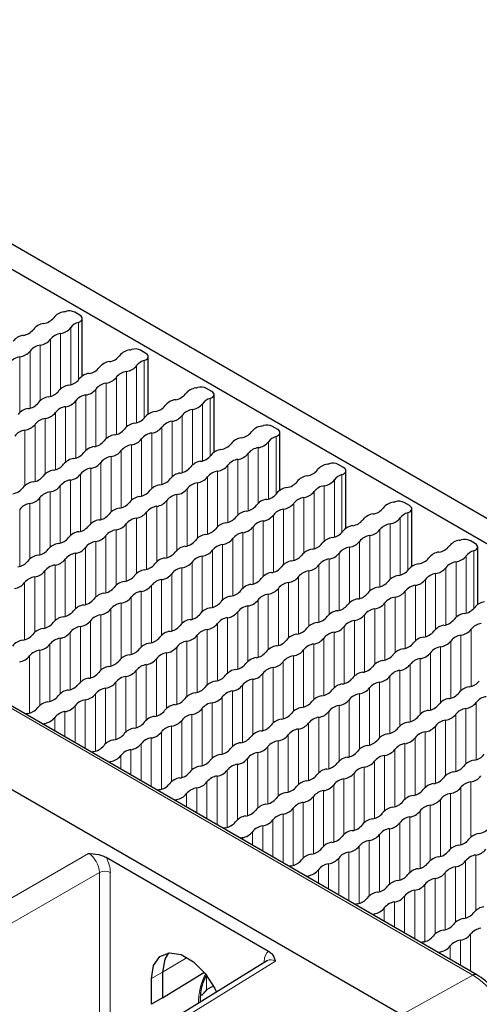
# Paper-space layout 'Blatt4' of a CAD drawing. Header units: millimetres. Extents: x 5 to 418, y 2 to 292.
# Tile 53 of 79: x 163 to 175, y 224 to 249. Entities that reach past the tile are written whole.
import ezdxf

# ---------------------------------------------------------------- set-up
doc = ezdxf.new("R2010")
doc.units = ezdxf.units.MM

psp = doc.layouts.new('Blatt4')

# ---------------------------------------------------------------- linework, layer by layer
at = {"color": 7, "linetype": 'Continuous', "lineweight": 18}
for p, q in [((174.38, 224.739), (128.559, 251.19)), ((164.218, 241.534), (164.218, 240.048)), ((163.76, 241.25), (163.76, 239.824)), ((164.022, 241.401), (164.022, 239.932)), ((163.237, 240.948), (163.237, 239.522)), ((163.499, 241.099), (163.499, 239.63)), ((162.975, 240.797), (162.975, 239.327)), ((162.714, 240.646), (162.714, 239.22)), ((165.915, 240.554), (165.915, 239.068)), ((165.457, 240.27), (165.457, 238.844)), ((165.719, 240.421), (165.719, 238.952)), ((164.934, 239.968), (164.934, 238.542)), ((165.196, 240.119), (165.196, 238.65)), ((164.672, 239.817), (164.672, 238.348)), ((164.149, 239.515), (164.149, 238.046)), ((164.411, 239.666), (164.411, 238.24)), ((167.416, 239.441), (167.416, 237.972)), ((167.612, 239.575), (167.612, 238.089)), ((163.626, 239.213), (163.626, 237.744)), ((163.888, 239.364), (163.888, 237.938)), ((167.154, 239.29), (167.154, 237.864)), ((163.103, 238.911), (163.103, 237.442)), ((163.364, 239.062), (163.364, 237.636)), ((166.631, 238.988), (166.631, 237.562)), ((166.893, 239.139), (166.893, 237.67)), ((162.841, 238.76), (162.841, 237.334)), ((166.108, 238.686), (166.108, 237.26)), ((166.369, 238.837), (166.369, 237.368)), ((165.846, 238.535), (165.846, 237.066)), ((169.113, 238.462), (169.113, 236.993)), ((169.309, 238.595), (169.309, 237.109)), ((165.323, 238.233), (165.323, 236.764)), ((165.585, 238.384), (165.585, 236.958)), ((168.59, 238.16), (168.59, 236.69)), ((168.851, 238.311), (168.851, 236.885)), ((164.8, 237.931), (164.8, 236.462)), ((165.061, 238.082), (165.061, 236.656)), ((168.328, 238.009), (168.328, 236.583)), ((164.538, 237.78), (164.538, 236.354)), ((167.805, 237.706), (167.805, 236.281)), ((168.067, 237.858), (168.067, 236.388)), ((164.015, 237.478), (164.015, 236.052)), ((164.276, 237.629), (164.276, 236.16)), ((167.282, 237.404), (167.282, 235.978)), ((167.543, 237.555), (167.543, 236.086)), ((170.81, 237.482), (170.81, 236.013)), ((171.006, 237.615), (171.006, 236.129)), ((163.492, 237.176), (163.492, 235.75)), ((163.753, 237.327), (163.753, 235.858)), ((167.02, 237.253), (167.02, 235.784)), ((170.287, 237.18), (170.287, 235.711)), ((170.548, 237.331), (170.548, 235.905)), ((163.23, 237.025), (163.23, 235.556)), ((166.497, 236.951), (166.497, 235.482)), ((166.758, 237.102), (166.758, 235.676)), ((170.025, 237.029), (170.025, 235.603)), ((162.707, 236.723), (162.707, 235.254)), ((162.968, 236.874), (162.968, 235.448)), ((165.973, 236.649), (165.973, 235.18)), ((166.235, 236.8), (166.235, 235.374)), ((169.502, 236.727), (169.502, 235.301)), ((169.764, 236.878), (169.764, 235.409)), ((172.703, 236.636), (172.703, 235.149)), ((165.712, 236.498), (165.712, 235.072)), ((168.979, 236.425), (168.979, 234.999)), ((169.24, 236.576), (169.24, 235.107)), ((172.507, 236.502), (172.507, 235.033)), ((165.189, 236.196), (165.189, 234.77)), ((165.45, 236.347), (165.45, 234.878)), ((168.455, 236.123), (168.455, 234.697)), ((168.717, 236.274), (168.717, 234.805)), ((171.984, 236.2), (171.984, 234.731)), ((172.246, 236.351), (172.246, 234.925)), ((164.665, 235.894), (164.665, 234.468)), ((164.927, 236.045), (164.927, 234.576)), ((168.194, 235.972), (168.194, 234.502)), ((171.461, 235.898), (171.461, 234.429)), ((171.722, 236.049), (171.722, 234.623)), ((164.404, 235.743), (164.404, 234.274)), ((167.671, 235.67), (167.671, 234.2)), ((167.932, 235.821), (167.932, 234.395)), ((171.199, 235.747), (171.199, 234.321)), ((174.4, 235.656), (174.4, 234.17)), ((163.88, 235.441), (163.88, 233.972)), ((164.142, 235.592), (164.142, 234.166)), ((167.147, 235.367), (167.147, 233.898)), ((167.409, 235.519), (167.409, 234.093)), ((170.676, 235.445), (170.676, 234.019)), ((170.937, 235.596), (170.937, 234.127)), ((173.943, 235.372), (173.943, 233.946)), ((174.204, 235.523), (174.204, 234.053)), ((163.357, 235.139), (163.357, 233.67)), ((163.619, 235.29), (163.619, 233.864)), ((166.886, 235.216), (166.886, 233.79)), ((170.152, 235.143), (170.152, 233.717)), ((170.414, 235.294), (170.414, 233.825)), ((173.681, 235.221), (173.681, 233.751)), ((163.096, 234.988), (163.096, 233.562)), ((166.362, 234.914), (166.362, 233.488)), ((166.624, 235.065), (166.624, 233.596)), ((169.891, 234.992), (169.891, 233.523)), ((173.158, 234.918), (173.158, 233.449)), ((173.419, 235.069), (173.419, 233.644)), ((162.834, 234.837), (162.834, 233.368)), ((165.839, 234.612), (165.839, 233.186)), ((166.101, 234.763), (166.101, 233.294)), ((169.368, 234.69), (169.368, 233.221)), ((169.629, 234.841), (169.629, 233.415)), ((172.634, 234.616), (172.634, 233.147)), ((172.896, 234.767), (172.896, 233.341)), ((165.577, 234.461), (165.577, 232.992)), ((168.844, 234.388), (168.844, 232.919)), ((169.106, 234.539), (169.106, 233.113)), ((172.373, 234.465), (172.373, 233.039)), ((165.054, 234.159), (165.054, 232.69)), ((165.316, 234.31), (165.316, 232.884)), ((168.583, 234.237), (168.583, 232.811)), ((171.85, 234.163), (171.85, 232.737)), ((172.111, 234.314), (172.111, 232.845)), ((164.531, 233.857), (164.531, 232.388)), ((164.793, 234.008), (164.793, 232.582)), ((168.059, 233.935), (168.059, 232.509)), ((168.321, 234.086), (168.321, 232.617)), ((171.326, 233.861), (171.326, 232.435)), ((171.588, 234.012), (171.588, 232.543)), ((164.269, 233.706), (164.269, 232.28)), ((167.536, 233.633), (167.536, 232.207)), ((167.798, 233.784), (167.798, 232.315)), ((171.065, 233.71), (171.065, 232.241)), ((174.331, 233.637), (174.331, 232.168)), ((163.746, 233.404), (163.746, 231.978)), ((164.008, 233.555), (164.008, 232.086)), ((167.275, 233.482), (167.275, 232.012)), ((170.541, 233.408), (170.541, 231.939)), ((170.803, 233.559), (170.803, 232.133)), ((173.808, 233.335), (173.808, 231.865)), ((174.07, 233.486), (174.07, 232.06)), ((163.223, 233.102), (163.223, 231.676)), ((163.484, 233.253), (163.484, 231.784)), ((166.751, 233.18), (166.751, 231.71)), ((167.013, 233.331), (167.013, 231.905)), ((170.018, 233.106), (170.018, 231.637)), ((170.28, 233.257), (170.28, 231.831)), ((173.547, 233.184), (173.547, 231.758)), ((162.961, 232.951), (162.961, 231.482)), ((166.228, 232.877), (166.228, 231.408)), ((166.49, 233.028), (166.49, 231.603)), ((169.756, 232.955), (169.756, 231.529)), ((173.023, 232.882), (173.023, 231.456)), ((173.285, 233.033), (173.285, 231.563)), ((165.705, 232.575), (165.705, 231.106)), ((165.966, 232.726), (165.966, 231.3)), ((169.233, 232.653), (169.233, 231.227)), ((169.495, 232.804), (169.495, 231.335)), ((172.5, 232.579), (172.5, 231.153)), ((172.762, 232.73), (172.762, 231.261)), ((165.443, 232.424), (165.443, 230.998)), ((168.71, 232.351), (168.71, 230.925)), ((168.972, 232.502), (168.972, 231.033)), ((172.238, 232.428), (172.238, 230.959)), ((164.92, 232.122), (164.92, 230.696)), ((165.182, 232.273), (165.182, 230.804)), ((168.448, 232.2), (168.448, 230.731)), ((171.715, 232.126), (171.715, 230.657)), ((171.977, 232.277), (171.977, 230.851)), ((164.397, 231.82), (164.397, 230.567)), ((164.658, 231.971), (164.658, 230.502)), ((167.925, 231.898), (167.925, 230.429)), ((168.187, 232.049), (168.187, 230.623)), ((171.192, 231.824), (171.192, 230.355)), ((171.454, 231.975), (171.454, 230.549)), ((164.135, 231.669), (164.135, 230.718)), ((167.402, 231.596), (167.402, 230.127)), ((167.663, 231.747), (167.663, 230.321)), ((170.93, 231.673), (170.93, 230.247)), ((174.197, 231.6), (174.197, 230.174)), ((174.459, 231.751), (174.459, 230.282)), ((163.612, 231.367), (163.612, 231.02)), ((163.873, 231.518), (163.873, 230.869)), ((167.14, 231.445), (167.14, 230.019)), ((170.407, 231.371), (170.407, 229.945)), ((170.669, 231.522), (170.669, 230.053)), ((173.935, 231.449), (173.935, 229.98)), ((163.35, 231.216), (163.35, 231.171)), ((166.617, 231.143), (166.617, 229.717)), ((166.879, 231.294), (166.879, 229.824)), ((169.884, 231.069), (169.884, 229.643)), ((170.145, 231.22), (170.145, 229.751)), ((173.412, 231.147), (173.412, 229.678)), ((173.674, 231.298), (173.674, 229.872)), ((166.094, 230.84), (166.094, 229.587)), ((166.355, 230.992), (166.355, 229.522)), ((169.622, 230.918), (169.622, 229.449)), ((172.889, 230.845), (172.889, 229.375)), ((173.151, 230.996), (173.151, 229.57)), ((165.832, 230.689), (165.832, 229.738)), ((169.099, 230.616), (169.099, 229.147)), ((169.361, 230.767), (169.361, 229.341)), ((172.627, 230.694), (172.627, 229.268)), ((165.309, 230.387), (165.309, 230.04)), ((165.57, 230.538), (165.57, 229.889)), ((168.576, 230.314), (168.576, 228.845)), ((168.837, 230.465), (168.837, 229.039)), ((172.104, 230.391), (172.104, 228.966)), ((172.366, 230.543), (172.366, 229.073)), ((165.047, 230.236), (165.047, 230.191)), ((168.314, 230.163), (168.314, 228.737)), ((171.581, 230.089), (171.581, 228.663)), ((171.842, 230.24), (171.842, 228.771)), ((167.791, 229.861), (167.791, 228.607)), ((168.052, 230.012), (168.052, 228.543)), ((171.058, 229.787), (171.058, 228.361)), ((171.319, 229.938), (171.319, 228.469)), ((167.267, 229.559), (167.267, 228.909)), ((167.529, 229.71), (167.529, 228.758)), ((170.796, 229.636), (170.796, 228.167)), ((174.063, 229.563), (174.063, 228.094)), ((174.324, 229.714), (174.324, 228.288)), ((167.006, 229.408), (167.006, 229.06)), ((170.273, 229.334), (170.273, 227.865)), ((170.534, 229.485), (170.534, 228.059)), ((173.801, 229.412), (173.801, 227.986)), ((166.744, 229.257), (166.744, 229.212)), ((169.749, 229.032), (169.749, 227.563)), ((170.011, 229.183), (170.011, 227.757)), ((173.278, 229.11), (173.278, 227.684)), ((173.54, 229.261), (173.54, 227.792)), ((169.488, 228.881), (169.488, 227.628)), ((172.755, 228.808), (172.755, 227.382)), ((173.016, 228.959), (173.016, 227.49)), ((168.965, 228.579), (168.965, 227.93)), ((169.226, 228.73), (169.226, 227.779)), ((172.493, 228.657), (172.493, 227.187)), ((168.441, 228.277), (168.441, 228.232)), ((168.703, 228.428), (168.703, 228.081)), ((171.97, 228.355), (171.97, 226.885)), ((172.231, 228.506), (172.231, 227.08)), ((171.446, 228.052), (171.446, 226.583)), ((171.708, 228.203), (171.708, 226.778)), ((162.171, 226.539), (164.478, 227.871)), ((171.185, 227.901), (171.185, 226.648)), ((174.452, 227.828), (174.452, 226.402)), ((170.662, 227.599), (170.662, 226.95)), ((170.923, 227.75), (170.923, 226.799)), ((173.928, 227.526), (173.928, 226.1)), ((174.19, 227.677), (174.19, 226.208)), ((164.761, 227.381), (162.453, 226.049)), ((164.761, 222.978), (164.761, 227.381)), ((165.041, 227.38), (165.041, 222.976)), ((170.138, 227.297), (170.138, 227.252)), ((170.4, 227.448), (170.4, 227.101)), ((173.667, 227.375), (173.667, 225.906)), ((173.144, 227.073), (173.144, 225.604)), ((173.405, 227.224), (173.405, 225.798)), ((172.62, 226.771), (172.62, 225.819)), ((172.882, 226.922), (172.882, 225.668)), ((172.359, 226.62), (172.359, 225.97)), ((171.835, 226.318), (171.835, 226.272)), ((172.097, 226.469), (172.097, 226.121)), ((174.317, 225.791), (174.317, 224.84)), ((173.794, 225.489), (173.794, 225.142)), ((174.056, 225.64), (174.056, 224.991)), ((173.532, 225.338), (173.532, 225.293)), ((167.017, 225.192), (166.387, 224.815)), ((169.291, 225.093), (167.063, 223.715)), ((169.03, 225.074), (169.006, 225.091)), ((169.006, 225.06), (169.006, 225.091)), ((166.099, 224.654), (166.387, 224.815)), ((167.522, 224.732), (167.522, 224.361)), ((174.38, 224.739), (172.539, 223.713))]:
    psp.add_line(p, q, dxfattribs=at)
at = {"color": 7, "linetype": 'Continuous', "lineweight": 25}
for p, q in [((174.477, 224.747), (128.657, 251.199)), ((172.539, 223.713), (126.718, 250.165)), ((191.489, 226.814), (151.891, 249.673)), ((190.924, 226.487), (151.326, 249.346)), ((164.26, 241.716), (164.123, 241.795)), ((164.319, 240.152), (164.319, 241.635)), ((165.957, 240.736), (165.82, 240.816)), ((166.016, 239.172), (166.016, 240.655)), ((167.654, 239.757), (167.517, 239.836)), ((167.713, 238.193), (167.713, 239.675)), ((169.351, 238.777), (169.215, 238.856)), ((169.41, 237.213), (169.41, 238.695)), ((171.049, 237.797), (170.912, 237.877)), ((171.107, 236.233), (171.107, 237.716)), ((172.746, 236.818), (172.609, 236.897)), ((172.804, 235.253), (172.804, 236.736)), ((174.443, 235.838), (174.306, 235.917)), ((174.501, 234.274), (174.501, 235.756)), ((164.931, 227.773), (169.116, 225.357)), ((169.089, 225.111), (166.859, 223.732)), ((166.387, 224.815), (166.387, 224.158)), ((166.387, 224.158), (167.452, 224.807)), ((166.099, 223.987), (166.099, 224.654)), ((166.387, 224.158), (166.099, 223.987))]:
    psp.add_line(p, q, dxfattribs=at)
at = {"color": 7, "linetype": 'Continuous', "lineweight": 25, "flags": 128}
for points in [[(164.218, 241.534), (164.255, 241.55), (164.285, 241.57), (164.306, 241.593), (164.317, 241.619), (164.318, 241.646), (164.308, 241.671), (164.289, 241.695), (164.26, 241.716)], [(165.915, 240.554), (165.952, 240.57), (165.982, 240.59), (166.003, 240.614), (166.014, 240.639), (166.015, 240.666), (166.005, 240.692), (165.986, 240.716), (165.957, 240.736)], [(167.612, 239.575), (167.649, 239.59), (167.679, 239.611), (167.7, 239.634), (167.711, 239.66), (167.712, 239.686), (167.702, 239.712), (167.683, 239.736), (167.654, 239.757)], [(169.309, 238.595), (169.346, 238.611), (169.376, 238.631), (169.397, 238.654), (169.408, 238.68), (169.409, 238.706), (169.4, 238.732), (169.38, 238.756), (169.351, 238.777)], [(171.006, 237.615), (171.043, 237.631), (171.073, 237.651), (171.094, 237.675), (171.105, 237.7), (171.106, 237.727), (171.097, 237.753), (171.077, 237.777), (171.049, 237.797)], [(172.703, 236.636), (172.74, 236.651), (172.77, 236.671), (172.791, 236.695), (172.802, 236.721), (172.803, 236.747), (172.794, 236.773), (172.774, 236.797), (172.746, 236.818)], [(174.4, 235.656), (174.437, 235.672), (174.467, 235.692), (174.488, 235.715), (174.499, 235.741), (174.5, 235.767), (174.491, 235.793), (174.471, 235.817), (174.443, 235.838)], [(162.912, 231.469), (162.868, 231.458), (162.857, 231.455)], [(163.296, 231.202), (163.306, 231.205), (163.35, 231.216)], [(164.609, 230.49), (164.565, 230.479), (164.554, 230.476)], [(164.993, 230.222), (165.003, 230.225), (165.047, 230.236)], [(166.306, 229.51), (166.262, 229.499), (166.252, 229.496)], [(166.69, 229.243), (166.7, 229.246), (166.744, 229.257)], [(168.003, 228.53), (167.959, 228.519), (167.949, 228.516)], [(168.387, 228.263), (168.397, 228.266), (168.441, 228.277)], [(169.7, 227.55), (169.656, 227.54), (169.646, 227.537)], [(170.084, 227.283), (170.094, 227.286), (170.138, 227.297)], [(171.397, 226.571), (171.353, 226.56), (171.343, 226.557)], [(171.781, 226.304), (171.792, 226.307), (171.835, 226.318)], [(173.094, 225.591), (173.05, 225.58), (173.04, 225.577)], [(166.099, 224.654), (166.155, 224.987), (166.315, 225.216), (166.561, 225.312), (166.863, 225.265), (167.184, 225.079), (167.486, 224.778), (167.731, 224.398), (167.778, 224.301)], [(166.537, 225.309), (166.442, 225.146), (166.387, 224.815)], [(173.478, 225.324), (173.489, 225.327), (173.532, 225.338)]]:
    psp.add_lwpolyline(points, dxfattribs=at)
at = {"color": 7, "linetype": 'Continuous', "lineweight": 25}
for centre, radius, start, end in [((163.902, 241.403), 0.406, 98.1317, 141.8629), ((163.712, 242.435), 0.644, 281.9191, 286.2152), ((163.981, 241.516), 0.313, 62.9191, 106.5092), ((163.379, 241.101), 0.406, 98.1317, 141.8629), ((163.264, 241.904), 0.406, 278.1317, 321.8629), ((164.312, 241.186), 0.361, 105.1044, 143.4388), ((162.856, 240.799), 0.406, 98.1317, 141.8629), ((162.741, 241.602), 0.406, 278.1317, 321.8629), ((163.818, 240.848), 0.406, 98.1317, 141.8629), ((163.703, 241.651), 0.406, 278.1317, 321.8629), ((163.294, 240.546), 0.406, 98.1317, 141.8629), ((163.18, 241.349), 0.406, 278.1317, 321.8629), ((162.656, 241.047), 0.406, 278.1317, 321.8629), ((165.599, 240.424), 0.406, 98.1317, 141.8629), ((165.409, 241.456), 0.644, 281.9191, 286.2152), ((165.678, 240.537), 0.313, 62.9191, 106.5092), ((162.771, 240.244), 0.406, 98.1317, 141.8629), ((165.076, 240.122), 0.406, 98.1317, 141.8629), ((164.961, 240.925), 0.406, 278.1317, 321.8629), ((166.009, 240.206), 0.361, 105.1044, 143.4388), ((164.553, 239.82), 0.406, 98.1317, 141.8629), ((164.438, 240.623), 0.406, 278.1317, 321.8629), ((165.515, 239.869), 0.406, 98.1317, 141.8629), ((165.4, 240.672), 0.406, 278.1317, 321.8629), ((163.915, 240.321), 0.406, 278.1317, 321.8629), ((164.991, 239.566), 0.406, 98.1317, 141.8629), ((164.877, 240.369), 0.406, 278.1317, 321.8629), ((163.392, 240.018), 0.406, 278.1317, 321.8629), ((164.03, 239.518), 0.406, 98.1317, 141.8629), ((164.353, 240.067), 0.406, 278.1317, 321.8629), ((166.658, 239.945), 0.406, 278.1317, 321.8629), ((167.296, 239.444), 0.406, 98.1317, 141.8629), ((167.106, 240.476), 0.644, 281.9191, 286.2152), ((167.375, 239.557), 0.313, 62.9191, 106.5092), ((162.868, 239.716), 0.406, 278.1317, 321.8629), ((163.506, 239.215), 0.406, 98.1317, 141.8629), ((163.83, 239.765), 0.406, 278.1317, 321.8629), ((164.468, 239.264), 0.406, 98.1317, 141.8629), ((166.773, 239.142), 0.406, 98.1317, 141.8629), ((167.097, 239.692), 0.406, 278.1317, 321.8629), ((167.706, 239.226), 0.361, 105.1044, 143.4388), ((162.983, 238.913), 0.406, 98.1317, 141.8629), ((163.307, 239.463), 0.406, 278.1317, 321.8629), ((163.945, 238.962), 0.406, 98.1317, 141.8629), ((166.25, 238.84), 0.406, 98.1317, 141.8629), ((166.135, 239.643), 0.406, 278.1317, 321.8629), ((167.212, 238.889), 0.406, 98.1317, 141.8629), ((162.784, 239.161), 0.406, 278.1317, 321.8629), ((163.422, 238.66), 0.406, 98.1317, 141.8629), ((165.727, 238.538), 0.406, 98.1317, 141.8629), ((165.612, 239.341), 0.406, 278.1317, 321.8629), ((166.688, 238.587), 0.406, 98.1317, 141.8629), ((166.574, 239.39), 0.406, 278.1317, 321.8629), ((162.898, 238.358), 0.406, 98.1317, 141.8629), ((165.089, 239.039), 0.406, 278.1317, 321.8629), ((166.165, 238.285), 0.406, 98.1317, 141.8629), ((166.05, 239.088), 0.406, 278.1317, 321.8629), ((168.355, 238.965), 0.406, 278.1317, 321.8629), ((168.993, 238.464), 0.406, 98.1317, 141.8629), ((168.803, 239.496), 0.644, 281.9191, 286.2152), ((169.072, 238.577), 0.313, 62.9191, 106.5092), ((164.565, 238.737), 0.406, 278.1317, 321.8629), ((165.203, 238.236), 0.406, 98.1317, 141.8629), ((165.527, 238.786), 0.406, 278.1317, 321.8629), ((167.832, 238.663), 0.406, 278.1317, 321.8629), ((168.47, 238.162), 0.406, 98.1317, 141.8629), ((168.794, 238.712), 0.406, 278.1317, 321.8629), ((169.403, 238.247), 0.361, 105.1044, 143.4388), ((164.042, 238.435), 0.406, 278.1317, 321.8629), ((164.68, 237.934), 0.406, 98.1317, 141.8629), ((165.004, 238.484), 0.406, 278.1317, 321.8629), ((165.642, 237.983), 0.406, 98.1317, 141.8629), ((167.947, 237.86), 0.406, 98.1317, 141.8629), ((168.271, 238.41), 0.406, 278.1317, 321.8629), ((168.909, 237.909), 0.406, 98.1317, 141.8629), ((164.157, 237.632), 0.406, 98.1317, 141.8629), ((164.481, 238.181), 0.406, 278.1317, 321.8629), ((165.119, 237.681), 0.406, 98.1317, 141.8629), ((167.424, 237.558), 0.406, 98.1317, 141.8629), ((167.309, 238.361), 0.406, 278.1317, 321.8629), ((168.386, 237.607), 0.406, 98.1317, 141.8629), ((170.5, 238.516), 0.644, 281.9191, 286.2152), ((170.769, 237.598), 0.313, 62.9191, 106.5092), ((163.634, 237.33), 0.406, 98.1317, 141.8629), ((163.519, 238.133), 0.406, 278.1317, 321.8629), ((164.595, 237.378), 0.406, 98.1317, 141.8629), ((166.9, 237.256), 0.406, 98.1317, 141.8629), ((166.786, 238.059), 0.406, 278.1317, 321.8629), ((167.862, 237.305), 0.406, 98.1317, 141.8629), ((167.748, 238.108), 0.406, 278.1317, 321.8629), ((170.053, 237.986), 0.406, 278.1317, 321.8629), ((170.691, 237.485), 0.406, 98.1317, 141.8629), ((163.11, 237.028), 0.406, 98.1317, 141.8629), ((162.996, 237.83), 0.406, 278.1317, 321.8629), ((164.072, 237.076), 0.406, 98.1317, 141.8629), ((163.957, 237.879), 0.406, 278.1317, 321.8629), ((166.262, 237.757), 0.406, 278.1317, 321.8629), ((167.339, 237.003), 0.406, 98.1317, 141.8629), ((167.224, 237.806), 0.406, 278.1317, 321.8629), ((169.529, 237.684), 0.406, 278.1317, 321.8629), ((170.167, 237.183), 0.406, 98.1317, 141.8629), ((170.491, 237.732), 0.406, 278.1317, 321.8629), ((171.1, 237.267), 0.361, 105.1044, 143.4388), ((162.472, 237.528), 0.406, 278.1317, 321.8629), ((163.549, 236.774), 0.406, 98.1317, 141.8629), ((163.434, 237.577), 0.406, 278.1317, 321.8629), ((165.739, 237.455), 0.406, 278.1317, 321.8629), ((166.377, 236.954), 0.406, 98.1317, 141.8629), ((166.701, 237.504), 0.406, 278.1317, 321.8629), ((169.644, 236.881), 0.406, 98.1317, 141.8629), ((169.968, 237.43), 0.406, 278.1317, 321.8629), ((170.606, 236.929), 0.406, 98.1317, 141.8629), ((162.911, 237.275), 0.406, 278.1317, 321.8629), ((165.216, 237.153), 0.406, 278.1317, 321.8629), ((165.854, 236.652), 0.406, 98.1317, 141.8629), ((166.178, 237.202), 0.406, 278.1317, 321.8629), ((166.816, 236.701), 0.406, 98.1317, 141.8629), ((169.121, 236.578), 0.406, 98.1317, 141.8629), ((169.006, 237.381), 0.406, 278.1317, 321.8629), ((170.083, 236.627), 0.406, 98.1317, 141.8629), ((172.388, 236.505), 0.406, 98.1317, 141.8629), ((172.197, 237.537), 0.644, 281.9191, 286.2152), ((172.466, 236.618), 0.313, 62.9191, 106.5092), ((163.026, 236.472), 0.406, 98.1317, 141.8629), ((165.331, 236.35), 0.406, 98.1317, 141.8629), ((165.654, 236.9), 0.406, 278.1317, 321.8629), ((166.292, 236.399), 0.406, 98.1317, 141.8629), ((168.597, 236.276), 0.406, 98.1317, 141.8629), ((168.483, 237.079), 0.406, 278.1317, 321.8629), ((169.559, 236.325), 0.406, 98.1317, 141.8629), ((169.445, 237.128), 0.406, 278.1317, 321.8629), ((171.75, 237.006), 0.406, 278.1317, 321.8629), ((172.797, 236.287), 0.361, 105.1044, 143.4388), ((164.807, 236.048), 0.406, 98.1317, 141.8629), ((164.693, 236.851), 0.406, 278.1317, 321.8629), ((165.769, 236.097), 0.406, 98.1317, 141.8629), ((168.074, 235.974), 0.406, 98.1317, 141.8629), ((167.959, 236.777), 0.406, 278.1317, 321.8629), ((169.036, 236.023), 0.406, 98.1317, 141.8629), ((168.921, 236.826), 0.406, 278.1317, 321.8629), ((171.226, 236.704), 0.406, 278.1317, 321.8629), ((171.864, 236.203), 0.406, 98.1317, 141.8629), ((172.188, 236.753), 0.406, 278.1317, 321.8629), ((164.284, 235.746), 0.406, 98.1317, 141.8629), ((164.169, 236.549), 0.406, 278.1317, 321.8629), ((165.246, 235.795), 0.406, 98.1317, 141.8629), ((165.131, 236.598), 0.406, 278.1317, 321.8629), ((167.436, 236.475), 0.406, 278.1317, 321.8629), ((168.513, 235.721), 0.406, 98.1317, 141.8629), ((168.398, 236.524), 0.406, 278.1317, 321.8629), ((170.703, 236.402), 0.406, 278.1317, 321.8629), ((171.341, 235.901), 0.406, 98.1317, 141.8629), ((171.665, 236.451), 0.406, 278.1317, 321.8629), ((172.303, 235.95), 0.406, 98.1317, 141.8629), ((163.646, 236.247), 0.406, 278.1317, 321.8629), ((164.723, 235.493), 0.406, 98.1317, 141.8629), ((164.608, 236.296), 0.406, 278.1317, 321.8629), ((166.913, 236.173), 0.406, 278.1317, 321.8629), ((167.551, 235.672), 0.406, 98.1317, 141.8629), ((167.875, 236.222), 0.406, 278.1317, 321.8629), ((170.818, 235.599), 0.406, 98.1317, 141.8629), ((171.142, 236.149), 0.406, 278.1317, 321.8629), ((171.78, 235.648), 0.406, 98.1317, 141.8629), ((174.085, 235.525), 0.406, 98.1317, 141.8629), ((173.894, 236.557), 0.644, 281.9191, 286.2152), ((174.163, 235.638), 0.313, 62.9191, 106.5092), ((163.123, 235.945), 0.406, 278.1317, 321.8629), ((163.761, 235.444), 0.406, 98.1317, 141.8629), ((164.085, 235.993), 0.406, 278.1317, 321.8629), ((166.39, 235.871), 0.406, 278.1317, 321.8629), ((167.028, 235.37), 0.406, 98.1317, 141.8629), ((167.352, 235.92), 0.406, 278.1317, 321.8629), ((167.99, 235.419), 0.406, 98.1317, 141.8629), ((170.295, 235.297), 0.406, 98.1317, 141.8629), ((170.18, 236.1), 0.406, 278.1317, 321.8629), ((171.256, 235.346), 0.406, 98.1317, 141.8629), ((173.561, 235.223), 0.406, 98.1317, 141.8629), ((173.447, 236.026), 0.406, 278.1317, 321.8629), ((174.494, 235.308), 0.361, 105.1044, 143.4388), ((162.6, 235.643), 0.406, 278.1317, 321.8629), ((163.238, 235.142), 0.406, 98.1317, 141.8629), ((163.561, 235.691), 0.406, 278.1317, 321.8629), ((164.199, 235.19), 0.406, 98.1317, 141.8629), ((166.504, 235.068), 0.406, 98.1317, 141.8629), ((166.828, 235.618), 0.406, 278.1317, 321.8629), ((167.466, 235.117), 0.406, 98.1317, 141.8629), ((169.771, 234.995), 0.406, 98.1317, 141.8629), ((169.657, 235.798), 0.406, 278.1317, 321.8629), ((170.733, 235.044), 0.406, 98.1317, 141.8629), ((170.618, 235.847), 0.406, 278.1317, 321.8629), ((172.923, 235.724), 0.406, 278.1317, 321.8629), ((174, 234.97), 0.406, 98.1317, 141.8629), ((173.885, 235.773), 0.406, 278.1317, 321.8629), ((163.038, 235.389), 0.406, 278.1317, 321.8629), ((163.676, 234.888), 0.406, 98.1317, 141.8629), ((165.981, 234.766), 0.406, 98.1317, 141.8629), ((165.866, 235.569), 0.406, 278.1317, 321.8629), ((166.943, 234.815), 0.406, 98.1317, 141.8629), ((169.133, 235.496), 0.406, 278.1317, 321.8629), ((170.21, 234.741), 0.406, 98.1317, 141.8629), ((170.095, 235.544), 0.406, 278.1317, 321.8629), ((172.4, 235.422), 0.406, 278.1317, 321.8629), ((173.038, 234.921), 0.406, 98.1317, 141.8629), ((173.362, 235.471), 0.406, 278.1317, 321.8629), ((163.153, 234.586), 0.406, 98.1317, 141.8629), ((165.458, 234.464), 0.406, 98.1317, 141.8629), ((165.343, 235.267), 0.406, 278.1317, 321.8629), ((166.42, 234.513), 0.406, 98.1317, 141.8629), ((166.305, 235.316), 0.406, 278.1317, 321.8629), ((168.61, 235.193), 0.406, 278.1317, 321.8629), ((169.248, 234.693), 0.406, 98.1317, 141.8629), ((169.572, 235.242), 0.406, 278.1317, 321.8629), ((171.877, 235.12), 0.406, 278.1317, 321.8629), ((172.515, 234.619), 0.406, 98.1317, 141.8629), ((172.839, 235.169), 0.406, 278.1317, 321.8629), ((173.477, 234.668), 0.406, 98.1317, 141.8629), ((162.515, 235.087), 0.406, 278.1317, 321.8629), ((164.82, 234.965), 0.406, 278.1317, 321.8629), ((165.896, 234.211), 0.406, 98.1317, 141.8629), ((165.782, 235.014), 0.406, 278.1317, 321.8629), ((168.087, 234.891), 0.406, 278.1317, 321.8629), ((168.725, 234.391), 0.406, 98.1317, 141.8629), ((169.049, 234.94), 0.406, 278.1317, 321.8629), ((169.687, 234.439), 0.406, 98.1317, 141.8629), ((171.992, 234.317), 0.406, 98.1317, 141.8629), ((172.315, 234.867), 0.406, 278.1317, 321.8629), ((172.953, 234.366), 0.406, 98.1317, 141.8629), ((164.297, 234.663), 0.406, 278.1317, 321.8629), ((164.935, 234.162), 0.406, 98.1317, 141.8629), ((165.259, 234.712), 0.406, 278.1317, 321.8629), ((168.202, 234.088), 0.406, 98.1317, 141.8629), ((168.525, 234.638), 0.406, 278.1317, 321.8629), ((169.163, 234.137), 0.406, 98.1317, 141.8629), ((171.468, 234.015), 0.406, 98.1317, 141.8629), ((171.354, 234.818), 0.406, 278.1317, 321.8629), ((172.43, 234.064), 0.406, 98.1317, 141.8629), ((163.773, 234.361), 0.406, 278.1317, 321.8629), ((164.411, 233.86), 0.406, 98.1317, 141.8629), ((164.735, 234.41), 0.406, 278.1317, 321.8629), ((165.373, 233.909), 0.406, 98.1317, 141.8629), ((167.678, 233.786), 0.406, 98.1317, 141.8629), ((167.564, 234.589), 0.406, 278.1317, 321.8629), ((168.64, 233.835), 0.406, 98.1317, 141.8629), ((170.945, 233.713), 0.406, 98.1317, 141.8629), ((170.83, 234.516), 0.406, 278.1317, 321.8629), ((171.907, 233.762), 0.406, 98.1317, 141.8629), ((171.792, 234.565), 0.406, 278.1317, 321.8629), ((174.097, 234.442), 0.406, 278.1317, 321.8629), ((174.735, 233.941), 0.406, 98.1317, 141.8629), ((163.888, 233.558), 0.406, 98.1317, 141.8629), ((164.212, 234.108), 0.406, 278.1317, 321.8629), ((164.85, 233.607), 0.406, 98.1317, 141.8629), ((167.155, 233.484), 0.406, 98.1317, 141.8629), ((167.04, 234.287), 0.406, 278.1317, 321.8629), ((168.117, 233.533), 0.406, 98.1317, 141.8629), ((168.002, 234.336), 0.406, 278.1317, 321.8629), ((170.307, 234.214), 0.406, 278.1317, 321.8629), ((171.384, 233.46), 0.406, 98.1317, 141.8629), ((171.269, 234.263), 0.406, 278.1317, 321.8629), ((173.574, 234.14), 0.406, 278.1317, 321.8629), ((174.212, 233.639), 0.406, 98.1317, 141.8629), ((163.365, 233.256), 0.406, 98.1317, 141.8629), ((163.25, 234.059), 0.406, 278.1317, 321.8629), ((164.327, 233.305), 0.406, 98.1317, 141.8629), ((166.517, 233.985), 0.406, 278.1317, 321.8629), ((167.594, 233.231), 0.406, 98.1317, 141.8629), ((167.479, 234.034), 0.406, 278.1317, 321.8629), ((169.784, 233.912), 0.406, 278.1317, 321.8629), ((170.422, 233.411), 0.406, 98.1317, 141.8629), ((170.746, 233.961), 0.406, 278.1317, 321.8629), ((173.051, 233.838), 0.406, 278.1317, 321.8629), ((173.689, 233.337), 0.406, 98.1317, 141.8629), ((174.012, 233.887), 0.406, 278.1317, 321.8629), ((174.65, 233.386), 0.406, 98.1317, 141.8629), ((162.842, 232.954), 0.406, 98.1317, 141.8629), ((162.727, 233.757), 0.406, 278.1317, 321.8629), ((163.803, 233.003), 0.406, 98.1317, 141.8629), ((163.689, 233.806), 0.406, 278.1317, 321.8629), ((165.994, 233.683), 0.406, 278.1317, 321.8629), ((166.632, 233.182), 0.406, 98.1317, 141.8629), ((166.956, 233.732), 0.406, 278.1317, 321.8629), ((169.261, 233.61), 0.406, 278.1317, 321.8629), ((169.899, 233.109), 0.406, 98.1317, 141.8629), ((170.222, 233.659), 0.406, 278.1317, 321.8629), ((170.86, 233.158), 0.406, 98.1317, 141.8629), ((173.165, 233.035), 0.406, 98.1317, 141.8629), ((173.489, 233.585), 0.406, 278.1317, 321.8629), ((174.127, 233.084), 0.406, 98.1317, 141.8629), ((163.28, 232.7), 0.406, 98.1317, 141.8629), ((163.165, 233.503), 0.406, 278.1317, 321.8629), ((165.47, 233.381), 0.406, 278.1317, 321.8629), ((166.108, 232.88), 0.406, 98.1317, 141.8629), ((166.432, 233.43), 0.406, 278.1317, 321.8629), ((167.07, 232.929), 0.406, 98.1317, 141.8629), ((169.375, 232.807), 0.406, 98.1317, 141.8629), ((169.699, 233.356), 0.406, 278.1317, 321.8629), ((170.337, 232.856), 0.406, 98.1317, 141.8629), ((172.642, 232.733), 0.406, 98.1317, 141.8629), ((172.527, 233.536), 0.406, 278.1317, 321.8629), ((173.604, 232.782), 0.406, 98.1317, 141.8629), ((162.642, 233.201), 0.406, 278.1317, 321.8629), ((164.947, 233.079), 0.406, 278.1317, 321.8629), ((165.585, 232.578), 0.406, 98.1317, 141.8629), ((165.909, 233.128), 0.406, 278.1317, 321.8629), ((166.547, 232.627), 0.406, 98.1317, 141.8629), ((168.852, 232.505), 0.406, 98.1317, 141.8629), ((168.737, 233.308), 0.406, 278.1317, 321.8629), ((169.814, 232.553), 0.406, 98.1317, 141.8629), ((172.119, 232.431), 0.406, 98.1317, 141.8629), ((172.004, 233.234), 0.406, 278.1317, 321.8629), ((173.081, 232.48), 0.406, 98.1317, 141.8629), ((172.966, 233.283), 0.406, 278.1317, 321.8629), ((165.062, 232.276), 0.406, 98.1317, 141.8629), ((165.386, 232.826), 0.406, 278.1317, 321.8629), ((166.024, 232.325), 0.406, 98.1317, 141.8629), ((168.329, 232.203), 0.406, 98.1317, 141.8629), ((168.214, 233.006), 0.406, 278.1317, 321.8629), ((169.291, 232.251), 0.406, 98.1317, 141.8629), ((169.176, 233.054), 0.406, 278.1317, 321.8629), ((171.481, 232.932), 0.406, 278.1317, 321.8629), ((172.557, 232.178), 0.406, 98.1317, 141.8629), ((172.443, 232.981), 0.406, 278.1317, 321.8629), ((164.539, 231.974), 0.406, 98.1317, 141.8629), ((164.424, 232.777), 0.406, 278.1317, 321.8629), ((165.501, 232.023), 0.406, 98.1317, 141.8629), ((167.691, 232.703), 0.406, 278.1317, 321.8629), ((168.767, 231.949), 0.406, 98.1317, 141.8629), ((168.653, 232.752), 0.406, 278.1317, 321.8629), ((170.958, 232.63), 0.406, 278.1317, 321.8629), ((171.596, 232.129), 0.406, 98.1317, 141.8629), ((171.919, 232.679), 0.406, 278.1317, 321.8629), ((164.015, 231.672), 0.406, 98.1317, 141.8629), ((163.901, 232.475), 0.406, 278.1317, 321.8629), ((164.977, 231.721), 0.406, 98.1317, 141.8629), ((164.863, 232.524), 0.406, 278.1317, 321.8629), ((167.168, 232.401), 0.406, 278.1317, 321.8629), ((167.806, 231.9), 0.406, 98.1317, 141.8629), ((168.129, 232.45), 0.406, 278.1317, 321.8629), ((170.434, 232.328), 0.406, 278.1317, 321.8629), ((171.072, 231.827), 0.406, 98.1317, 141.8629), ((171.396, 232.377), 0.406, 278.1317, 321.8629), ((172.034, 231.876), 0.406, 98.1317, 141.8629), ((174.339, 231.754), 0.406, 98.1317, 141.8629), ((174.224, 232.556), 0.406, 278.1317, 321.8629), ((163.377, 232.173), 0.406, 278.1317, 321.8629), ((164.454, 231.419), 0.406, 98.1317, 141.8629), ((164.339, 232.222), 0.406, 278.1317, 321.8629), ((166.644, 232.099), 0.406, 278.1317, 321.8629), ((167.282, 231.598), 0.406, 98.1317, 141.8629), ((167.606, 232.148), 0.406, 278.1317, 321.8629), ((168.244, 231.647), 0.406, 98.1317, 141.8629), ((170.549, 231.525), 0.406, 98.1317, 141.8629), ((170.873, 232.075), 0.406, 278.1317, 321.8629), ((171.511, 231.574), 0.406, 98.1317, 141.8629), ((173.816, 231.451), 0.406, 98.1317, 141.8629), ((173.701, 232.254), 0.406, 278.1317, 321.8629), ((174.778, 231.5), 0.406, 98.1317, 141.8629), ((162.854, 231.871), 0.406, 278.1317, 321.8629), ((163.492, 231.37), 0.406, 98.1317, 141.8629), ((163.816, 231.92), 0.406, 278.1317, 321.8629), ((166.759, 231.296), 0.406, 98.1317, 141.8629), ((167.083, 231.846), 0.406, 278.1317, 321.8629), ((167.721, 231.345), 0.406, 98.1317, 141.8629), ((170.026, 231.223), 0.406, 98.1317, 141.8629), ((169.911, 232.026), 0.406, 278.1317, 321.8629), ((170.988, 231.272), 0.406, 98.1317, 141.8629), ((173.178, 231.952), 0.406, 278.1317, 321.8629), ((174.254, 231.198), 0.406, 98.1317, 141.8629), ((174.14, 232.001), 0.406, 278.1317, 321.8629), ((163.293, 231.618), 0.406, 278.1317, 321.8629), ((163.931, 231.117), 0.406, 98.1317, 141.8629), ((166.236, 230.994), 0.406, 98.1317, 141.8629), ((166.121, 231.797), 0.406, 278.1317, 321.8629), ((167.198, 231.043), 0.406, 98.1317, 141.8629), ((169.503, 230.921), 0.406, 98.1317, 141.8629), ((169.388, 231.724), 0.406, 278.1317, 321.8629), ((170.464, 230.97), 0.406, 98.1317, 141.8629), ((170.35, 231.773), 0.406, 278.1317, 321.8629), ((172.655, 231.65), 0.406, 278.1317, 321.8629), ((173.293, 231.149), 0.406, 98.1317, 141.8629), ((173.617, 231.699), 0.406, 278.1317, 321.8629), ((165.712, 230.692), 0.406, 98.1317, 141.8629), ((165.598, 231.495), 0.406, 278.1317, 321.8629), ((166.674, 230.741), 0.406, 98.1317, 141.8629), ((166.56, 231.544), 0.406, 278.1317, 321.8629), ((168.865, 231.422), 0.406, 278.1317, 321.8629), ((169.941, 230.668), 0.406, 98.1317, 141.8629), ((169.826, 231.471), 0.406, 278.1317, 321.8629), ((172.131, 231.348), 0.406, 278.1317, 321.8629), ((172.769, 230.847), 0.406, 98.1317, 141.8629), ((173.093, 231.397), 0.406, 278.1317, 321.8629), ((173.731, 230.896), 0.406, 98.1317, 141.8629), ((165.074, 231.193), 0.406, 278.1317, 321.8629), ((166.151, 230.439), 0.406, 98.1317, 141.8629), ((166.036, 231.242), 0.406, 278.1317, 321.8629), ((168.341, 231.12), 0.406, 278.1317, 321.8629), ((168.979, 230.619), 0.406, 98.1317, 141.8629), ((169.303, 231.169), 0.406, 278.1317, 321.8629), ((172.246, 230.545), 0.406, 98.1317, 141.8629), ((172.57, 231.095), 0.406, 278.1317, 321.8629), ((173.208, 230.594), 0.406, 98.1317, 141.8629), ((164.551, 230.891), 0.406, 278.1317, 321.8629), ((165.189, 230.39), 0.406, 98.1317, 141.8629), ((165.513, 230.94), 0.406, 278.1317, 321.8629), ((167.818, 230.818), 0.406, 278.1317, 321.8629), ((168.456, 230.317), 0.406, 98.1317, 141.8629), ((168.78, 230.866), 0.406, 278.1317, 321.8629), ((169.418, 230.366), 0.406, 98.1317, 141.8629), ((171.723, 230.243), 0.406, 98.1317, 141.8629), ((171.608, 231.046), 0.406, 278.1317, 321.8629), ((172.685, 230.292), 0.406, 98.1317, 141.8629), ((164.99, 230.638), 0.406, 278.1317, 321.8629), ((165.628, 230.137), 0.406, 98.1317, 141.8629), ((167.933, 230.015), 0.406, 98.1317, 141.8629), ((168.257, 230.564), 0.406, 278.1317, 321.8629), ((168.895, 230.063), 0.406, 98.1317, 141.8629), ((171.2, 229.941), 0.406, 98.1317, 141.8629), ((171.085, 230.744), 0.406, 278.1317, 321.8629), ((172.161, 229.99), 0.406, 98.1317, 141.8629), ((172.047, 230.793), 0.406, 278.1317, 321.8629), ((174.352, 230.671), 0.406, 278.1317, 321.8629), ((167.41, 229.712), 0.406, 98.1317, 141.8629), ((167.295, 230.515), 0.406, 278.1317, 321.8629), ((168.371, 229.761), 0.406, 98.1317, 141.8629), ((170.676, 229.639), 0.406, 98.1317, 141.8629), ((170.562, 230.442), 0.406, 278.1317, 321.8629), ((171.638, 229.688), 0.406, 98.1317, 141.8629), ((171.523, 230.491), 0.406, 278.1317, 321.8629), ((173.828, 230.369), 0.406, 278.1317, 321.8629), ((174.466, 229.868), 0.406, 98.1317, 141.8629), ((166.886, 229.41), 0.406, 98.1317, 141.8629), ((166.772, 230.213), 0.406, 278.1317, 321.8629), ((167.848, 229.459), 0.406, 98.1317, 141.8629), ((167.733, 230.262), 0.406, 278.1317, 321.8629), ((170.038, 230.14), 0.406, 278.1317, 321.8629), ((171.115, 229.386), 0.406, 98.1317, 141.8629), ((171, 230.189), 0.406, 278.1317, 321.8629), ((173.305, 230.066), 0.406, 278.1317, 321.8629), ((173.943, 229.566), 0.406, 98.1317, 141.8629), ((174.267, 230.115), 0.406, 278.1317, 321.8629), ((166.248, 229.911), 0.406, 278.1317, 321.8629), ((167.325, 229.157), 0.406, 98.1317, 141.8629), ((167.21, 229.96), 0.406, 278.1317, 321.8629), ((169.515, 229.838), 0.406, 278.1317, 321.8629), ((170.153, 229.337), 0.406, 98.1317, 141.8629), ((170.477, 229.887), 0.406, 278.1317, 321.8629), ((173.42, 229.263), 0.406, 98.1317, 141.8629), ((173.744, 229.813), 0.406, 278.1317, 321.8629), ((174.382, 229.312), 0.406, 98.1317, 141.8629), ((166.687, 229.658), 0.406, 278.1317, 321.8629), ((168.992, 229.536), 0.406, 278.1317, 321.8629), ((169.63, 229.035), 0.406, 98.1317, 141.8629), ((169.954, 229.585), 0.406, 278.1317, 321.8629), ((170.592, 229.084), 0.406, 98.1317, 141.8629), ((172.897, 228.961), 0.406, 98.1317, 141.8629), ((172.782, 229.764), 0.406, 278.1317, 321.8629), ((173.859, 229.01), 0.406, 98.1317, 141.8629), ((169.107, 228.733), 0.406, 98.1317, 141.8629), ((169.43, 229.283), 0.406, 278.1317, 321.8629), ((170.068, 228.782), 0.406, 98.1317, 141.8629), ((172.373, 228.659), 0.406, 98.1317, 141.8629), ((172.259, 229.462), 0.406, 278.1317, 321.8629), ((173.335, 228.708), 0.406, 98.1317, 141.8629), ((173.221, 229.511), 0.406, 278.1317, 321.8629), ((168.583, 228.431), 0.406, 98.1317, 141.8629), ((168.469, 229.234), 0.406, 278.1317, 321.8629), ((169.545, 228.48), 0.406, 98.1317, 141.8629), ((171.735, 229.16), 0.406, 278.1317, 321.8629), ((172.812, 228.406), 0.406, 98.1317, 141.8629), ((172.697, 229.209), 0.406, 278.1317, 321.8629), ((167.945, 228.932), 0.406, 278.1317, 321.8629), ((169.022, 228.178), 0.406, 98.1317, 141.8629), ((168.907, 228.981), 0.406, 278.1317, 321.8629), ((171.212, 228.858), 0.406, 278.1317, 321.8629), ((171.85, 228.357), 0.406, 98.1317, 141.8629), ((172.174, 228.907), 0.406, 278.1317, 321.8629), ((174.479, 228.785), 0.406, 278.1317, 321.8629), ((168.384, 228.678), 0.406, 278.1317, 321.8629), ((170.689, 228.556), 0.406, 278.1317, 321.8629), ((171.327, 228.055), 0.406, 98.1317, 141.8629), ((171.651, 228.605), 0.406, 278.1317, 321.8629), ((172.289, 228.104), 0.406, 98.1317, 141.8629), ((174.594, 227.982), 0.406, 98.1317, 141.8629), ((170.804, 227.753), 0.406, 98.1317, 141.8629), ((171.127, 228.303), 0.406, 278.1317, 321.8629), ((171.765, 227.802), 0.406, 98.1317, 141.8629), ((174.07, 227.68), 0.406, 98.1317, 141.8629), ((173.956, 228.483), 0.406, 278.1317, 321.8629), ((170.28, 227.451), 0.406, 98.1317, 141.8629), ((170.166, 228.254), 0.406, 278.1317, 321.8629), ((171.242, 227.5), 0.406, 98.1317, 141.8629), ((173.547, 227.378), 0.406, 98.1317, 141.8629), ((173.432, 228.181), 0.406, 278.1317, 321.8629), ((174.509, 227.426), 0.406, 98.1317, 141.8629), ((174.394, 228.229), 0.406, 278.1317, 321.8629), ((169.642, 227.952), 0.406, 278.1317, 321.8629), ((170.719, 227.198), 0.406, 98.1317, 141.8629), ((170.604, 228.001), 0.406, 278.1317, 321.8629), ((172.909, 227.878), 0.406, 278.1317, 321.8629), ((173.986, 227.124), 0.406, 98.1317, 141.8629), ((173.871, 227.927), 0.406, 278.1317, 321.8629), ((170.081, 227.699), 0.406, 278.1317, 321.8629), ((172.386, 227.576), 0.406, 278.1317, 321.8629), ((173.024, 227.075), 0.406, 98.1317, 141.8629), ((173.348, 227.625), 0.406, 278.1317, 321.8629), ((171.863, 227.274), 0.406, 278.1317, 321.8629), ((172.501, 226.773), 0.406, 98.1317, 141.8629), ((172.825, 227.323), 0.406, 278.1317, 321.8629), ((173.463, 226.822), 0.406, 98.1317, 141.8629), ((171.977, 226.471), 0.406, 98.1317, 141.8629), ((172.301, 227.021), 0.406, 278.1317, 321.8629), ((172.939, 226.52), 0.406, 98.1317, 141.8629), ((171.339, 226.972), 0.406, 278.1317, 321.8629), ((172.416, 226.218), 0.406, 98.1317, 141.8629), ((174.721, 226.096), 0.406, 98.1317, 141.8629), ((171.778, 226.719), 0.406, 278.1317, 321.8629), ((174.083, 226.597), 0.406, 278.1317, 321.8629), ((173.56, 226.295), 0.406, 278.1317, 321.8629), ((174.198, 225.794), 0.406, 98.1317, 141.8629), ((173.037, 225.993), 0.406, 278.1317, 321.8629), ((173.675, 225.492), 0.406, 98.1317, 141.8629), ((173.998, 226.041), 0.406, 278.1317, 321.8629), ((174.636, 225.541), 0.406, 98.1317, 141.8629), ((173.475, 225.739), 0.406, 278.1317, 321.8629), ((174.113, 225.238), 0.406, 98.1317, 141.8629), ((167.238, 224.463), 0.283, 301.5862, 325.9589), ((167.783, 224.064), 0.393, 101.4837, 142.1828)]:
    psp.add_arc(centre, radius, start, end, dxfattribs=at)
at = {"color": 7, "linetype": 'Continuous', "lineweight": 18}
for centre, radius, start, end in [((164.9, 227.106), 0.308, 62.6565, 116.7662), ((169.009, 224.009), 1.697, 153.3609, 179.9), ((174.436, 224.657), 0.099, 65.3256, 124.6071), ((173.092, 222.726), 2.389, 2.6055, 57.3945)]:
    psp.add_arc(centre, radius, start, end, dxfattribs=at)
for centre, major_axis, ratio, start_param, end_param in [((164.475, 227.543), (-0.2, 0.346), 0.587808, 3.927225, 5.497717), ((164.617, 227.625), (-0.3, 0.52), 0.577557, 3.927224, 4.66448), ((169.43, 224.846), (-0.3, 0.52), 0.577206, 0.048072, 0.785327), ((169.289, 224.764), (-0.195, 0.35), 0.576942, 5.506728, 6.309342)]:
    psp.add_ellipse(centre, major_axis=major_axis, ratio=ratio, start_param=start_param, end_param=end_param, dxfattribs=at)
at = {"color": 7, "linetype": 'Continuous', "lineweight": 25}
for points, knots in [([(164.478, 227.871), (164.479, 227.871), (164.492, 227.87), (164.607, 227.859), (164.774, 227.844), (164.893, 227.79), (164.931, 227.773)], [0, 0, 0, 0, 0.005145, 0.083544, 0.711302, 1, 1, 1, 1]), ([(169.116, 225.357), (169.146, 225.335), (169.239, 225.266), (169.269, 225.168), (169.289, 225.101), (169.291, 225.093), (169.291, 225.093)], [0, 0, 0, 0, 0.2886981, 0.9164556, 0.9948554, 1, 1, 1, 1]), ([(167.369, 224.048), (167.368, 224.054), (167.355, 224.217), (167.396, 224.464), (167.472, 224.651), (167.505, 224.732)], [0, 0, 0, 0, 0.021899, 0.577022, 1, 1, 1, 1]), ([(175.535, 222.915), (175.532, 222.984), (175.524, 223.18), (175.438, 223.529), (175.257, 223.935), (175.005, 224.304), (174.736, 224.58), (174.552, 224.699), (174.477, 224.747)], [0, 0, 0, 0, 0.102156, 0.293711, 0.484852, 0.675922, 0.867969, 1, 1, 1, 1])]:
    psp.add_open_spline(points, degree=3, knots=knots, dxfattribs=at)

doc.saveas('drawing.dxf')
